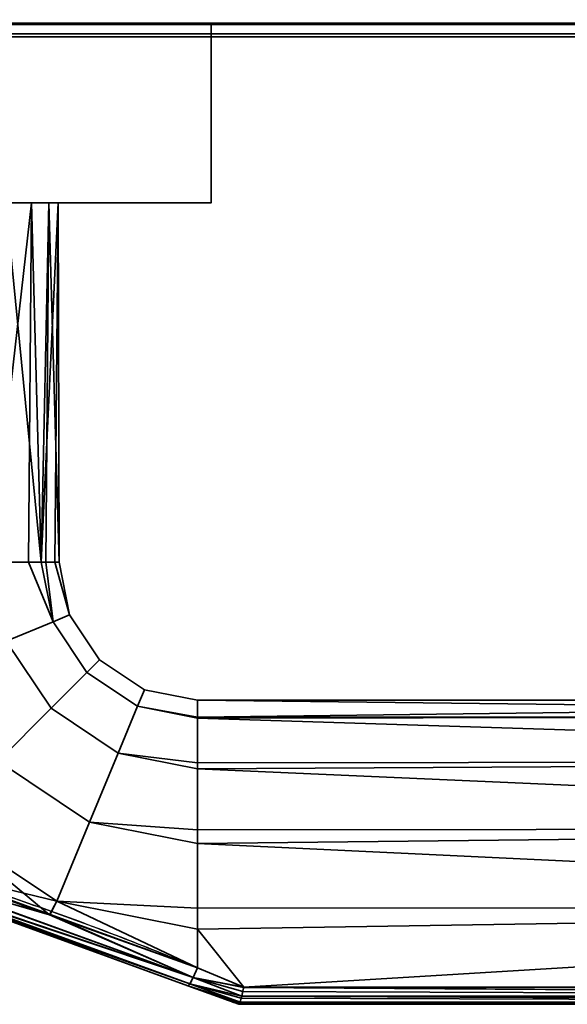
# Model space of a CAD drawing. Header units: millimetres. Extents: x -603 to 3703, y -120 to 249.
# Tile 84 of 256: x -332 to -292, y -120 to -49. Entities that reach past the tile are written whole.
import ezdxf

# ---------------------------------------------------------------- set-up
doc = ezdxf.new("R2010")
doc.units = ezdxf.units.MM
doc.layers.add('151', color=7, linetype='Continuous', true_color=0xffffff)

# ---------------------------------------------------------------- blocks, each defined once
blk = doc.blocks.new('UG_SURFACE_009')
at = {"layer": '151', "color": 43, "linetype": 'Continuous', "lineweight": 35}
for points in [[(-409, 0, 2017), (-409, -49, 2017), (409, -49, 2017), (409, 0, 2017)], [(-409, -49, 2), (-409, -47), (409, -47), (409, -49, 2)], [(-344, -49, 1190), (-318, -49, 1186.5), (409, -49, 2017), (-409, -49, 2017)], [(-318, -49, 951.5), (-344, -49, 948), (-409, -49, 2), (409, -49, 2)], [(-318, -49, 951.5), (-318, -62, 951.5), (-344, -62, 948), (-344, -49, 948)], [(-344, -49, 1190), (-344, -62, 1190), (-318, -62, 1186.5), (-318, -49, 1186.5)], [(409, -49, 2), (409, -49, 2017), (-318, -49, 1186.5), (-318, -49, 951.5)], [(-318, -49, 1186.5), (-318, -62, 1186.5), (-318, -62, 951.5), (-318, -49, 951.5)], [(-347.119, -62, 1118.672), (-340.881, -62, 1118.672), (-318, -62, 1186.5), (-344, -62, 1190)], [(-339.599, -62, 982.875), (-344, -62, 982), (-344, -62, 948), (-318, -62, 951.5)], [(-318, -62, 1186.5), (-340.881, -62, 1118.672), (-335.183, -62, 1116.135)], [(-318, -62, 951.5), (-335.868, -62, 985.368), (-339.599, -62, 982.875)], [(-318, -62, 951.5), (-337.899, -62, 1090.297), (-333.375, -62, 1018.901), (-332.5, -62, 1014.5)], [(-318, -62, 951.5), (-332.853, -62, 1093.963), (-337.899, -62, 1090.297)], [(-333.375, -62, 989.099), (-335.868, -62, 985.368), (-318, -62, 951.5)], [(-335.183, -62, 1116.135), (-331.01, -62, 1111.5), (-318, -62, 1186.5)], [(-331.01, -62, 1111.5), (-335.183, -62, 1116.135), (-333.963, -88, 1115.147)], [(-333.963, -88, 1115.147), (-331.208, -88, 1111.356), (-331.01, -62, 1111.5)], [(-332.5, -62, 993.5), (-333.375, -62, 989.099), (-318, -62, 951.5)], [(-330.297, -88, 1097.899), (-333.052, -88, 1094.107), (-332.853, -62, 1093.963)], [(-329.734, -62, 1099.365), (-332.853, -62, 1093.963), (-318, -62, 951.5)], [(-332.853, -62, 1093.963), (-329.734, -62, 1099.365), (-330.297, -88, 1097.899)], [(-332.5, -62, 1014.5), (-332.5, -62, 993.5), (-318, -62, 951.5)], [(-331.01, -62, 1111.5), (-331.208, -88, 1111.356), (-330.297, -88, 1110.101)], [(-318, -62, 1186.5), (-331.01, -62, 1111.5), (-329.082, -62, 1105.568)], [(-329.082, -62, 1105.568), (-331.01, -62, 1111.5), (-330.297, -88, 1110.101)], [(-329.734, -62, 1099.365), (-329.974, -88, 1099.416), (-330.297, -88, 1097.899)], [(-330.297, -88, 1110.101), (-329.322, -88, 1105.517), (-329.082, -62, 1105.568)], [(-329, -88, 1104), (-329.974, -88, 1099.416), (-329.734, -62, 1099.365)], [(-329.082, -62, 1105.568), (-329.734, -62, 1099.365), (-318, -62, 951.5), (-318, -62, 1186.5)], [(-329.734, -62, 1099.365), (-329.082, -62, 1105.568), (-329, -88, 1104)], [(-329.082, -62, 1105.568), (-329.322, -88, 1105.517), (-329, -88, 1104)], [(-331.208, -88, 1111.356), (-333.963, -88, 1115.147), (-332.824, -93.726, 1115.147), (-329.437, -92.323, 1110.101)], [(-333.052, -88, 1094.107), (-330.297, -88, 1097.899), (-329.437, -92.323, 1097.899), (-332.824, -93.726, 1092.853)], [(-329.437, -92.323, 1110.101), (-330.297, -88, 1110.101), (-331.208, -88, 1111.356)], [(-329.437, -92.323, 1097.899), (-330.297, -88, 1097.899), (-329.974, -88, 1099.416)], [(-329.322, -88, 1105.517), (-330.297, -88, 1110.101), (-329.437, -92.323, 1110.101), (-328.239, -91.827, 1104)], [(-329.974, -88, 1099.416), (-329, -88, 1104), (-328.239, -91.827, 1104), (-329.437, -92.323, 1097.899)], [(-328.239, -91.827, 1104), (-329, -88, 1104), (-329.322, -88, 1105.517)], [(-328.239, -91.827, 1104), (-326.071, -95.071, 1104), (-326.988, -95.988, 1097.899), (-329.437, -92.323, 1097.899)], [(-329.437, -92.323, 1110.101), (-326.988, -95.988, 1110.101), (-326.071, -95.071, 1104), (-328.239, -91.827, 1104)], [(-329.437, -92.323, 1097.899), (-326.988, -95.988, 1097.899), (-329.58, -98.58, 1092.853), (-332.824, -93.726, 1092.853)], [(-332.824, -93.726, 1115.147), (-329.58, -98.58, 1115.147), (-326.988, -95.988, 1110.101), (-329.437, -92.323, 1110.101)], [(-332.824, -93.726, 1092.853), (-329.58, -98.58, 1092.853), (-333.4, -102.4, 1089.734), (-337.815, -95.793, 1089.734)], [(-337.815, -95.793, 1118.266), (-333.4, -102.4, 1118.266), (-329.58, -98.58, 1115.147), (-332.824, -93.726, 1115.147)], [(-326.071, -95.071, 1104), (-322.827, -97.239, 1104), (-323.323, -98.437, 1097.899), (-326.988, -95.988, 1097.899)], [(-326.988, -95.988, 1110.101), (-323.323, -98.437, 1110.101), (-322.827, -97.239, 1104), (-326.071, -95.071, 1104)], [(-326.988, -95.988, 1097.899), (-323.323, -98.437, 1097.899), (-324.726, -101.824, 1092.853), (-329.58, -98.58, 1092.853)], [(-329.58, -98.58, 1115.147), (-324.726, -101.824, 1115.147), (-323.323, -98.437, 1110.101), (-326.988, -95.988, 1110.101)], [(-323.323, -98.437, 1097.899), (-322.827, -97.239, 1104), (-319, -98, 1104), (-319, -99.218, 1098.27)], [(-319, -99.218, 1109.73), (-319, -98, 1104), (-322.827, -97.239, 1104), (-323.323, -98.437, 1110.101)], [(-221, -99.144, 1098.254), (-319, -99.218, 1098.27), (-319, -98, 1104)], [(-221, -98, 1104), (-319, -98, 1104), (-319, -99.218, 1109.73)], [(-319, -99.218, 1109.73), (-221, -99.144, 1109.746), (-221, -98, 1104)], [(-319, -98, 1104), (-221, -98, 1104), (-221, -99.144, 1098.254)], [(-329.58, -98.58, 1092.853), (-324.726, -101.824, 1092.853), (-326.793, -106.815, 1089.734), (-333.4, -102.4, 1089.734)], [(-333.4, -102.4, 1118.266), (-326.793, -106.815, 1118.266), (-324.726, -101.824, 1115.147), (-329.58, -98.58, 1115.147)], [(-324.726, -101.824, 1092.853), (-323.323, -98.437, 1097.899), (-319, -99.297, 1097.899), (-319, -102.516, 1093.467)], [(-319, -102.516, 1114.532), (-319, -99.297, 1110.101), (-323.323, -98.437, 1110.101), (-324.726, -101.824, 1115.147)], [(-323.323, -98.437, 1110.101), (-319, -99.297, 1110.101), (-319, -99.218, 1109.73)], [(-319, -99.218, 1098.27), (-319, -99.297, 1097.899), (-323.323, -98.437, 1097.899)], [(-319, -99.297, 1097.899), (-221, -99.144, 1098.254), (-221, -102.402, 1093.385)], [(-221, -99.144, 1109.746), (-319, -99.218, 1109.73), (-319, -99.297, 1110.101)], [(-319, -99.297, 1110.101), (-221, -102.402, 1114.615), (-221, -99.144, 1109.746)], [(-319, -99.297, 1097.899), (-319, -99.218, 1098.27), (-221, -99.144, 1098.254)], [(-221, -102.402, 1093.385), (-319, -102.516, 1093.467), (-319, -99.297, 1097.899)], [(-319, -99.297, 1110.101), (-319, -102.516, 1114.532), (-221, -102.402, 1114.615)], [(-326.793, -106.815, 1089.734), (-324.726, -101.824, 1092.853), (-319, -102.963, 1092.853), (-319, -107.376, 1090.305)], [(-319, -107.376, 1117.695), (-319, -102.963, 1115.147), (-324.726, -101.824, 1115.147), (-326.793, -106.815, 1118.266)], [(-324.726, -101.824, 1115.147), (-319, -102.963, 1115.147), (-319, -102.516, 1114.532)], [(-319, -102.516, 1093.467), (-319, -102.963, 1092.853), (-324.726, -101.824, 1092.853)], [(-333.4, -102.4, 1089.734), (-326.793, -106.815, 1089.734), (-329.167, -112.546, 1089.082), (-337.786, -106.786, 1089.082)], [(-337.786, -106.786, 1118.918), (-329.167, -112.546, 1118.918), (-326.793, -106.815, 1118.266), (-333.4, -102.4, 1118.266)], [(-319, -102.963, 1092.853), (-221, -102.402, 1093.385), (-221, -107.277, 1090.135)], [(-221, -107.277, 1117.865), (-221, -102.402, 1114.615), (-319, -102.963, 1115.147)], [(-221, -102.402, 1114.615), (-319, -102.516, 1114.532), (-319, -102.963, 1115.147)], [(-319, -102.963, 1092.853), (-319, -102.516, 1093.467), (-221, -102.402, 1093.385)], [(-221, -107.277, 1090.135), (-319, -107.376, 1090.305), (-319, -102.963, 1092.853)], [(-319, -102.963, 1115.147), (-319, -107.376, 1117.695), (-221, -107.277, 1117.865)], [(-329.691, -113.529, 1089.831), (-340.272, -109.737, 1090.011), (-337.786, -106.786, 1089.082)], [(-329.167, -112.546, 1118.918), (-337.786, -106.786, 1118.918), (-338.559, -110.275, 1118.263)], [(-337.786, -106.786, 1089.082), (-329.167, -112.546, 1089.082), (-329.691, -113.529, 1089.831)], [(-329.167, -112.546, 1089.082), (-326.793, -106.815, 1089.734), (-319, -108.365, 1089.734), (-319, -113.05, 1089.242)], [(-319, -113.05, 1118.758), (-319, -108.365, 1118.266), (-326.793, -106.815, 1118.266), (-329.167, -112.546, 1118.918)], [(-326.793, -106.815, 1118.266), (-319, -108.365, 1118.266), (-319, -107.376, 1117.695)], [(-319, -107.376, 1090.305), (-319, -108.365, 1089.734), (-326.793, -106.815, 1089.734)], [(-319, -108.365, 1089.734), (-221, -107.277, 1090.135), (-221, -113.025, 1089)], [(-221, -113.025, 1119), (-221, -107.277, 1117.865), (-319, -108.365, 1118.266)], [(-221, -107.277, 1117.865), (-319, -107.376, 1117.695), (-319, -108.365, 1118.266)], [(-319, -108.365, 1089.734), (-319, -107.376, 1090.305), (-221, -107.277, 1090.135)], [(-221, -113.025, 1089), (-319, -113.05, 1089.242), (-319, -108.365, 1089.734)], [(-319, -108.365, 1118.266), (-319, -113.05, 1118.758), (-221, -113.025, 1119)], [(-340.513, -110.9, 1091.085), (-340.449, -110.419, 1090.427), (-319.297, -118.056, 1090.051)], [(-340.449, -110.419, 1090.427), (-340.272, -109.737, 1090.011), (-329.691, -113.529, 1089.831)], [(-329.691, -113.529, 1089.831), (-319.297, -118.056, 1090.051), (-340.449, -110.419, 1090.427)], [(-329.655, -113.501, 1118.304), (-338.559, -110.275, 1118.263), (-338.767, -110.986, 1117.857)], [(-338.559, -110.275, 1118.263), (-329.655, -113.501, 1118.304), (-329.167, -112.546, 1118.918)], [(-319.297, -118.056, 1090.051), (-319.54, -118.517, 1090.73), (-340.513, -110.9, 1091.085)], [(-340.451, -111.101, 1091.876), (-340.513, -110.9, 1091.085), (-319.54, -118.517, 1090.73)], [(-319.54, -118.517, 1090.73), (-319.684, -118.659, 1091.562), (-340.451, -111.101, 1091.876)], [(-340.451, -111.101, 1091.876), (-319.684, -118.659, 1091.562), (-319.684, -118.659, 1116.438), (-338.834, -111.689, 1116.361)], [(-319.297, -118.056, 1117.949), (-338.767, -110.986, 1117.857), (-338.864, -111.488, 1117.182)], [(-329.655, -113.501, 1118.304), (-338.767, -110.986, 1117.857), (-319.297, -118.056, 1117.949)], [(-319.54, -118.517, 1117.27), (-338.864, -111.488, 1117.182), (-338.834, -111.689, 1116.361)], [(-338.864, -111.488, 1117.182), (-319.54, -118.517, 1117.27), (-319.297, -118.056, 1117.949)], [(-338.834, -111.689, 1116.361), (-319.684, -118.659, 1116.438), (-319.54, -118.517, 1117.27)], [(-319, -117.361, 1089.648), (-329.691, -113.529, 1089.831), (-329.167, -112.546, 1089.082)], [(-329.167, -112.546, 1118.918), (-329.655, -113.501, 1118.304), (-319, -117.361, 1118.352)], [(-329.167, -112.546, 1118.918), (-319, -114.568, 1118.918), (-319, -113.05, 1118.758)], [(-319, -117.361, 1118.352), (-319, -114.568, 1118.918), (-329.167, -112.546, 1118.918)], [(-329.167, -112.546, 1089.082), (-319, -114.568, 1089.082), (-319, -117.361, 1089.648)], [(-319, -113.05, 1089.242), (-319, -114.568, 1089.082), (-329.167, -112.546, 1089.082)], [(-221, -113.025, 1119), (-319, -114.568, 1118.918), (-315.647, -118.769, 1117.846)], [(-221, -113.025, 1119), (-319, -113.05, 1118.758), (-319, -114.568, 1118.918)], [(-315.647, -118.769, 1090.154), (-319, -114.568, 1089.082), (-221, -113.025, 1089)], [(-319, -114.568, 1089.082), (-319, -113.05, 1089.242), (-221, -113.025, 1089)], [(-221, -113.025, 1089), (-221, -118.769, 1090.154), (-315.647, -118.769, 1090.154)], [(-315.647, -118.769, 1117.846), (-221, -118.769, 1117.846), (-221, -113.025, 1119)], [(-329.691, -113.529, 1089.831), (-319, -117.361, 1089.648), (-319.297, -118.056, 1090.051)], [(-319.297, -118.056, 1117.949), (-319, -117.361, 1118.352), (-329.655, -113.501, 1118.304)], [(-319, -114.568, 1118.918), (-319, -117.361, 1118.352), (-315.647, -118.769, 1117.846)], [(-315.647, -118.769, 1090.154), (-319, -117.361, 1089.648), (-319, -114.568, 1089.082)], [(-315.647, -118.769, 1117.846), (-319, -117.361, 1118.352), (-319.297, -118.056, 1117.949)], [(-319.297, -118.056, 1090.051), (-319, -117.361, 1089.648), (-315.647, -118.769, 1090.154)], [(-315.794, -119.416, 1117.379), (-319.297, -118.056, 1117.949), (-319.54, -118.517, 1117.27)], [(-319.54, -118.517, 1090.73), (-319.297, -118.056, 1090.051), (-315.794, -119.416, 1090.621)], [(-319.297, -118.056, 1117.949), (-315.65, -118.783, 1117.84), (-315.647, -118.769, 1117.846)], [(-319.297, -118.056, 1117.949), (-315.79, -119.399, 1117.393), (-315.711, -119.067, 1117.692)], [(-315.711, -119.067, 1117.692), (-315.65, -118.783, 1117.84), (-319.297, -118.056, 1117.949)], [(-319.297, -118.056, 1117.949), (-315.794, -119.416, 1117.379), (-315.79, -119.399, 1117.393)], [(-319.297, -118.056, 1090.051), (-315.65, -118.783, 1090.16), (-315.711, -119.067, 1090.308)], [(-315.647, -118.769, 1090.154), (-315.65, -118.783, 1090.16), (-319.297, -118.056, 1090.051)], [(-315.711, -119.067, 1090.308), (-315.79, -119.399, 1090.607), (-319.297, -118.056, 1090.051)], [(-315.79, -119.399, 1090.607), (-315.794, -119.416, 1090.621), (-319.297, -118.056, 1090.051)], [(-315.919, -119.853, 1116.723), (-319.54, -118.517, 1117.27), (-319.684, -118.659, 1116.438)], [(-319.684, -118.659, 1091.562), (-319.54, -118.517, 1090.73), (-315.919, -119.853, 1091.277)], [(-319.684, -118.659, 1091.562), (-316, -120, 1092.051), (-316, -120, 1115.949), (-319.684, -118.659, 1116.438)], [(-319.684, -118.659, 1116.438), (-315.93, -119.888, 1116.66), (-315.919, -119.853, 1116.723)], [(-319.684, -118.659, 1116.438), (-315.998, -120, 1116), (-315.93, -119.888, 1116.66)], [(-319.684, -118.659, 1116.438), (-316, -120, 1115.949), (-315.998, -120, 1116)], [(-315.919, -119.853, 1091.277), (-315.93, -119.888, 1091.34), (-319.684, -118.659, 1091.562)], [(-315.93, -119.888, 1091.34), (-315.998, -120, 1092), (-319.684, -118.659, 1091.562)], [(-315.998, -120, 1092), (-316, -120, 1092.051), (-319.684, -118.659, 1091.562)], [(-319.54, -118.517, 1117.27), (-315.831, -119.566, 1117.244), (-315.794, -119.416, 1117.379)], [(-319.54, -118.517, 1117.27), (-315.913, -119.835, 1116.757), (-315.831, -119.566, 1117.244)], [(-319.54, -118.517, 1117.27), (-315.919, -119.853, 1116.723), (-315.913, -119.835, 1116.757)], [(-315.794, -119.416, 1090.621), (-315.831, -119.566, 1090.757), (-319.54, -118.517, 1090.73)], [(-315.831, -119.566, 1090.757), (-315.913, -119.835, 1091.243), (-319.54, -118.517, 1090.73)], [(-315.913, -119.835, 1091.243), (-315.919, -119.853, 1091.277), (-319.54, -118.517, 1090.73)], [(-221, -119.415, 1117.411), (-315.65, -118.783, 1117.84), (-315.711, -119.067, 1117.692)], [(-315.711, -119.067, 1090.308), (-315.65, -118.783, 1090.16), (-221, -119.41, 1090.581)], [(-315.647, -118.769, 1117.846), (-315.65, -118.783, 1117.84), (-221, -119.415, 1117.411)], [(-221, -119.41, 1090.581), (-315.65, -118.783, 1090.16), (-315.647, -118.769, 1090.154)], [(-221, -119.415, 1117.411), (-221, -119.41, 1117.419), (-315.647, -118.769, 1117.846)], [(-221, -119.41, 1117.419), (-221, -118.769, 1117.846), (-315.647, -118.769, 1117.846)], [(-315.647, -118.769, 1090.154), (-221, -118.769, 1090.154), (-221, -119.41, 1090.581)], [(-315.831, -119.566, 1117.244), (-315.913, -119.835, 1116.757), (-221, -119.847, 1116.764)], [(-221, -119.846, 1091.232), (-315.913, -119.835, 1091.243), (-315.831, -119.566, 1090.757)], [(-221, -119.847, 1116.764), (-315.794, -119.416, 1117.379), (-315.831, -119.566, 1117.244)], [(-315.831, -119.566, 1090.757), (-315.794, -119.416, 1090.621), (-221, -119.846, 1091.232)], [(-315.79, -119.399, 1117.393), (-315.794, -119.416, 1117.379), (-221, -119.847, 1116.764)], [(-221, -119.846, 1091.232), (-315.794, -119.416, 1090.621), (-315.79, -119.399, 1090.607)], [(-315.711, -119.067, 1117.692), (-315.79, -119.399, 1117.393), (-221, -119.415, 1117.411)], [(-221, -119.41, 1090.581), (-315.79, -119.399, 1090.607), (-315.711, -119.067, 1090.308)], [(-221, -119.847, 1116.764), (-221, -119.846, 1116.768), (-315.79, -119.399, 1117.393)], [(-221, -119.846, 1116.768), (-221, -119.415, 1117.411), (-315.79, -119.399, 1117.393)], [(-315.79, -119.399, 1090.607), (-221, -119.415, 1090.589), (-221, -119.846, 1091.232)], [(-221, -119.41, 1090.581), (-221, -119.415, 1090.589), (-315.79, -119.399, 1090.607)], [(-221, -120, 1092), (-221, -120, 1116), (-316, -120, 1115.949), (-316, -120, 1092.051)], [(-221, -120, 1116), (-315.998, -120, 1116), (-316, -120, 1115.949)], [(-316, -120, 1092.051), (-315.998, -120, 1092), (-221, -120, 1092)], [(-315.93, -119.888, 1116.66), (-315.998, -120, 1116), (-221, -120, 1116)], [(-221, -120, 1092), (-315.998, -120, 1092), (-315.93, -119.888, 1091.34)], [(-221, -120, 1116), (-315.919, -119.853, 1116.723), (-315.93, -119.888, 1116.66)], [(-315.93, -119.888, 1091.34), (-315.919, -119.853, 1091.277), (-221, -120, 1092)], [(-315.913, -119.835, 1116.757), (-315.919, -119.853, 1116.723), (-221, -120, 1116)], [(-221, -120, 1092), (-315.919, -119.853, 1091.277), (-315.913, -119.835, 1091.243)], [(-221, -120, 1116), (-221, -119.847, 1116.764), (-315.913, -119.835, 1116.757)], [(-221, -119.846, 1091.232), (-221, -119.847, 1091.236), (-315.913, -119.835, 1091.243)], [(-315.913, -119.835, 1091.243), (-221, -119.847, 1091.236), (-221, -120, 1092)]]:
    blk.add_3dface(points, dxfattribs=at)
blk = doc.blocks.new('UG_SURFACE_078')
at = {"layer": '151', "color": 252, "linetype": 'Continuous', "lineweight": 35}
for points in [[(467.266, -48.099, 2075.766), (-467.266, -48.099, 2075.766), (-466.598, -49.098, 2075.098), (466.598, -49.098, 2075.098)], [(413.402, -49.098, 2021.902), (-413.402, -49.098, 2021.902), (-412.734, -48.099, 2021.235), (412.734, -48.099, 2021.235)], [(466.598, -49.098, 2075.098), (-466.598, -49.098, 2075.098), (-465.599, -49.766, 2074.099), (465.599, -49.766, 2074.099)], [(414.401, -49.766, 2022.901), (-414.401, -49.766, 2022.901), (-413.402, -49.098, 2021.902), (413.402, -49.098, 2021.902)], [(465.599, -49.766, 2074.099), (-465.599, -49.766, 2074.099), (-464.42, -50, 2072.92), (464.42, -50, 2072.92)], [(415.58, -50, 2024.08), (-415.58, -50, 2024.08), (-414.401, -49.766, 2022.901), (414.401, -49.766, 2022.901)], [(-464.42, -50, 2072.92), (-415.58, -50, 2024.08), (415.58, -50, 2024.08), (464.42, -50, 2072.92)]]:
    blk.add_3dface(points, dxfattribs=at)

msp = doc.modelspace()

# ---------------------------------------------------------------- linework, layer by layer
at = {"layer": '151', "color": 252, "linetype": 'Continuous', "lineweight": -3, "true_color": 0x939598}
for p, q in [((409, -49, 2), (-409, -49, 2)), ((-409, -49, 2017), (409, -49, 2017)), ((-318, -49, 951.5), (-318, -62, 951.5)), ((-318, -49, 1186.5), (-318, -62, 1186.5)), ((-318, -49, 1186.5), (-318, -49, 951.5)), ((464.42, -50, 2072.92), (-464.42, -50, 2072.92)), ((415.58, -50, 2024.08), (-415.58, -50, 2024.08)), ((-318, -62, 951.5), (-318, -62, 1186.5)), ((-315.647, -118.769, 1117.846), (-221, -118.769, 1117.846)), ((-221, -118.769, 1090.154), (-315.647, -118.769, 1090.154)), ((-316, -120, 1092.051), (-316, -120, 1115.949)), ((-315.998, -120, 1092), (-221, -120, 1092)), ((-221, -120, 1116), (-315.998, -120, 1116))]:
    msp.add_line(p, q, dxfattribs=at)
at = {"layer": '151', "color": 252, "linetype": 'Continuous', "lineweight": -3, "true_color": 0x939598, "extrusion": (0, 1, 0)}
msp.add_circle((344, 1104, -62), 15, dxfattribs=at)
at = {"layer": '151', "color": 252, "linetype": 'Continuous', "lineweight": -3, "true_color": 0x939598, "extrusion": (0, -1, 0)}
msp.add_circle((-344, 1104, 88), 15, dxfattribs=at)
at = {"layer": '151', "color": 252, "linetype": 'Continuous', "lineweight": -3, "true_color": 0x939598, "extrusion": (0, 1, 0)}
for centre, start, end in [((344, 1091.679, -49), 74.66639, 105.33361), ((344, 1046.321, -49), 254.66639, 285.33361)]:
    msp.add_arc(centre, 98.321, start, end, dxfattribs=at)
at = {"layer": '151', "color": 252, "linetype": 'Continuous', "lineweight": -3, "true_color": 0x939598, "extrusion": (0, -1, 0)}
for centre, start, end in [((-344, 1091.679, 62), 74.66639, 105.33361), ((-344, 1046.321, 62), 254.66639, 285.33361)]:
    msp.add_arc(centre, 98.321, start, end, dxfattribs=at)
at = {"layer": '151', "color": 252, "linetype": 'Continuous', "lineweight": -3, "true_color": 0x939598, "extrusion": (1, 0, 0)}
msp.add_arc((-113, 1104, -319), 15, 253.09721, 106.90279, dxfattribs=at)
at = {"layer": '151', "color": 252, "linetype": 'Continuous', "lineweight": -3, "true_color": 0x939598, "extrusion": (0.934658, -0.340188, 0.103375)}
msp.add_arc((-218.841, 1112.573, -145.589), 2, 180, 254.14436, dxfattribs=at)
at = {"layer": '151', "color": 252, "linetype": 'Continuous', "lineweight": -3, "true_color": 0x939598, "extrusion": (0.934658, -0.340188, -0.103375)}
msp.add_arc((-218.841, 1083.598, -373.841), 2, 105.85564, 180, dxfattribs=at)
at = {"layer": '151', "color": 252, "linetype": 'Continuous', "lineweight": -3, "true_color": 0x939598, "extrusion": (0.387206, 0.921993, 0)}
for start_param, end_param in [(5.007398, 5.10718), (1.176005, 1.275787)]:
    msp.add_ellipse((-329.385, -113, 1104), major_axis=(35.717, -15), ratio=0.387206, start_param=start_param, end_param=end_param, dxfattribs=at)
at = {"layer": '151', "color": 252, "linetype": 'Continuous', "lineweight": -3, "true_color": 0x939598, "extrusion": (-0.34202, -0.939693, 0)}
for start_param, end_param in [(1.165933, 1.275787), (5.007398, 5.117253)]:
    msp.add_ellipse((-330.069, -114.879, 1104), major_axis=(35.717, -13), ratio=0.34202, start_param=start_param, end_param=end_param, dxfattribs=at)
at = {"layer": '151', "color": 252, "linetype": 'Continuous', "lineweight": -3, "true_color": 0x939598}
for points, knots in [([(-319, -117.361, 1089.648), (-320.746, -116.642, 1089.43), (-322.501, -115.935, 1089.318), (-326.03, -114.564, 1089.192), (-327.805, -113.901, 1089.176), (-333.163, -111.991, 1089.226), (-336.777, -110.827, 1089.358), (-342.138, -109.155, 1090.359), (-343.886, -108.617, 1090.83), (-347.255, -107.582, 1092.203), (-348.876, -107.084, 1093.114), (-351.008, -106.426, 1094.873), (-351.678, -106.218, 1095.534), (-352.862, -105.851, 1096.968), (-353.38, -105.69, 1097.744), (-354.247, -105.419, 1099.43), (-354.58, -105.316, 1100.311), (-355.029, -105.175, 1102.138), (-355.146, -105.139, 1103.1), (-355.134, -105.142, 1105.944), (-354.644, -105.296, 1107.833), (-352.887, -105.843, 1111.181), (-351.635, -106.232, 1112.627), (-348.777, -107.114, 1114.949), (-347.153, -107.613, 1115.848), (-343.776, -108.651, 1117.205), (-342.031, -109.188, 1117.666), (-338.477, -110.297, 1118.319), (-336.671, -110.87, 1118.509), (-333.093, -112.044, 1118.744), (-331.311, -112.651, 1118.792), (-327.765, -113.916, 1118.824), (-326.001, -114.574, 1118.808), (-322.491, -115.939, 1118.681), (-320.743, -116.644, 1118.57), (-319, -117.361, 1118.352)], [0, 0, 0, 0, 0.0625, 0.0625, 0.125, 0.125, 0.25, 0.25, 0.3125, 0.3125, 0.375, 0.375, 0.40625, 0.40625, 0.4375, 0.4375, 0.46875, 0.46875, 0.5, 0.5, 0.5625, 0.5625, 0.625, 0.625, 0.6875, 0.6875, 0.75, 0.75, 0.8125, 0.8125, 0.875, 0.875, 0.9375, 0.9375, 1, 1, 1, 1]), ([(-319.684, -118.659, 1116.438), (-323.02, -117.445, 1116.807), (-326.354, -116.231, 1116.853), (-333.023, -113.804, 1116.82), (-336.371, -112.585, 1116.735), (-341.346, -110.775, 1116), (-342.979, -110.18, 1115.648), (-346.159, -109.023, 1114.57), (-347.717, -108.456, 1113.833), (-350.492, -107.446, 1111.855), (-351.736, -106.993, 1110.592), (-353.522, -106.343, 1107.522), (-354.024, -106.16, 1105.753), (-354.016, -106.163, 1103.077), (-353.886, -106.211, 1102.174), (-353.405, -106.386, 1100.478), (-353.049, -106.515, 1099.658), (-351.71, -107.003, 1097.38), (-350.466, -107.456, 1096.12), (-347.685, -108.467, 1094.149), (-346.126, -109.035, 1093.416), (-342.945, -110.193, 1092.344), (-341.297, -110.793, 1091.991), (-336.318, -112.605, 1091.261), (-332.993, -113.815, 1091.18), (-326.341, -116.236, 1091.147), (-323.015, -117.447, 1091.193), (-319.684, -118.659, 1091.562)], [0, 0, 0, 0, 0.125, 0.125, 0.25, 0.25, 0.3125, 0.3125, 0.375, 0.375, 0.4375, 0.4375, 0.5, 0.5, 0.53125, 0.53125, 0.5625, 0.5625, 0.625, 0.625, 0.6875, 0.6875, 0.75, 0.75, 0.875, 0.875, 1, 1, 1, 1])]:
    msp.add_open_spline(points, degree=3, knots=knots, dxfattribs=at)
for points in [[(-315.998, -120, 1092), (-315.939, -120, 1091.202), (-315.794, -119.484, 1090.452), (-315.647, -118.769, 1090.154)], [(-315.647, -118.769, 1117.846), (-315.794, -119.484, 1117.548), (-315.939, -120, 1116.798), (-315.998, -120, 1116)], [(-316, -120, 1092.051), (-316, -120, 1092.034), (-315.999, -120, 1092.017), (-315.998, -120, 1092)], [(-315.998, -120, 1116), (-315.999, -120, 1115.983), (-316, -120, 1115.966), (-316, -120, 1115.949)]]:
    msp.add_open_spline(points, degree=3, dxfattribs=at)

# ---------------------------------------------------------------- block references
for name in ['UG_SURFACE_078', 'UG_SURFACE_009']:
    msp.add_blockref(name, (0, 0), dxfattribs=at)

doc.saveas('drawing.dxf')
